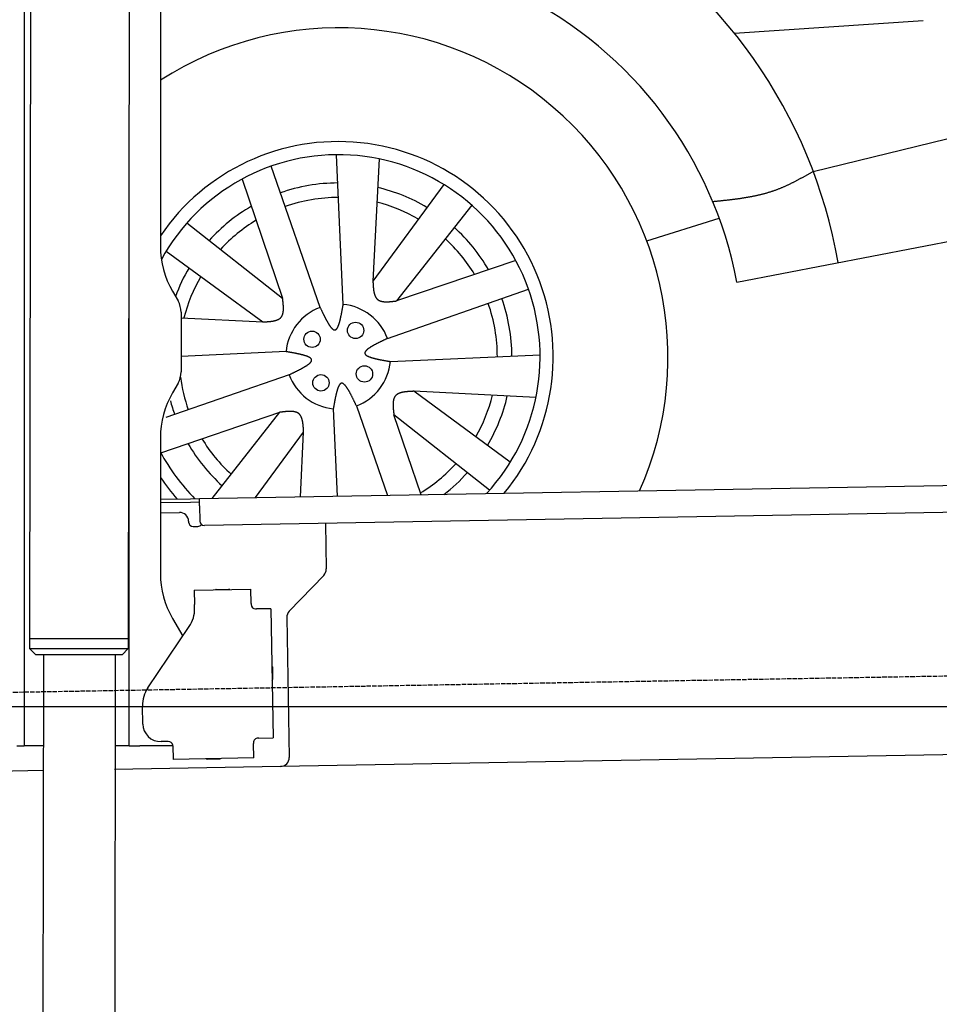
# Model space of a CAD drawing. Extents: x 562 to 7231, y 5467 to 12326.
# Tile 44 of 65: x 4451 to 5476, y 7785 to 8882. Entities that reach past the tile are written whole.
import ezdxf

# ---------------------------------------------------------------- set-up
doc = ezdxf.new("R2010")
doc.units = 0
doc.linetypes.add('GEN3', pattern=[6.25, 5, -1.25])
doc.layers.get('0').update_dxf_attribs({"linetype": 'CONTINUOUS'})
for name, color, linetype in [('3', 6, 'GEN3'), ('5', 3, 'CONTINUOUS'), ('CAR', 10, 'CONTINUOUS')]:
    doc.layers.add(name, color=color, linetype=linetype)

msp = doc.modelspace()

# ---------------------------------------------------------------- linework, layer by layer
for p, q in [((4574.509, 10406.394), (4571.788, 8191.896)), ((4607.567, 10189.479), (4607.567, 8629.111)), ((4464.148, 10172.479), (4461.788, 8192.066)), ((4455.567, 10169.479), (4455.567, 8072.479)), ((4572.567, 8072.479), (4572.567, 8696.989)), ((4620.964, 8579.111), (4627.217, 8568.28)), ((4630.567, 8555.78), (4630.567, 8489.178)), ((4627.217, 8476.678), (4620.964, 8465.847)), ((4607.567, 8415.847), (4607.567, 8264.537)), ((4651.048, 8348.011), (6015.84, 8371.834)), ((4607.567, 8347.252), (4641.049, 8347.837)), ((4641.119, 8343.837), (4607.567, 8343.252)), ((4641.049, 8347.837), (4651.048, 8348.011)), ((4651.117, 8344.012), (4641.119, 8343.837)), ((4651.187, 8340.012), (4651.048, 8348.011)), ((4651.187, 8340.012), (4651.484, 8323.015)), ((6011.364, 8341.751), (4656.57, 8318.103)), ((4607.567, 8332.25), (4628.813, 8332.621)), ((4638.986, 8322.797), (4639.003, 8321.797)), ((4644.09, 8316.885), (4649.089, 8316.972)), ((4791.55, 8320.459), (4792.437, 8269.609)), ((4789.632, 8262.488), (4751.179, 8222.669)), ((4645.329, 8245.896), (4708.319, 8246.995)), ((4645.329, 8245.896), (4645.608, 8229.898)), ((4669.816, 8246.823), (4683.814, 8247.068)), ((4708.599, 8230.998), (4708.319, 8246.995)), ((4645.682, 8225.659), (4645.608, 8229.898)), ((4708.599, 8230.998), (4708.616, 8229.998)), ((4713.703, 8225.086), (4714.702, 8225.103)), ((4730.7, 8225.383), (4714.702, 8225.103)), ((4730.7, 8225.383), (4733.213, 8081.405)), ((4620.964, 8214.537), (4632.425, 8194.685)), ((4748.374, 8215.548), (4751.094, 8059.713)), ((4593.55, 8137.051), (4639.704, 8205.476)), ((4461.788, 8192.066), (4461.771, 8181.066)), ((4571.788, 8191.896), (4461.788, 8192.066)), ((4461.788, 8192.066), (4571.788, 8191.896)), ((4571.788, 8191.896), (4571.771, 8180.896)), ((4461.771, 8181.066), (4571.771, 8180.896)), ((4468.76, 8174.055), (4461.771, 8181.066)), ((4564.76, 8173.907), (4468.76, 8174.055)), ((4477.207, 8174.042), (4474.185, 6053.979)), ((4557.207, 8173.919), (4554.185, 6053.979)), ((4564.76, 8173.907), (4571.771, 8180.896)), ((4732.334, 8160.401), (4732.579, 8146.403)), ((4587.921, 8096.871), (4587.572, 8116.868)), ((4455.567, 8097.479), (4455.567, 8072.479)), ((4616.266, 8077.363), (4608.267, 8077.223)), ((4711.304, 8076.021), (4711.321, 8075.022)), ((4717.216, 8081.125), (4716.216, 8081.108)), ((4717.216, 8081.125), (4733.213, 8081.405)), ((4447.567, 8072.479), (4455.567, 8072.479)), ((4463.567, 8072.479), (4455.567, 8072.479)), ((4476.603, 8072.479), (4463.567, 8072.479)), ((4572.567, 8072.479), (4556.604, 8072.479)), ((4572.567, 8072.479), (4584.567, 8072.479)), ((4621.352, 8072.479), (4584.567, 8072.479)), ((4621.352, 8072.451), (4621.614, 8057.453)), ((4711.6, 8059.024), (4711.321, 8075.022)), ((5936.088, 8070.396), (4741.27, 8049.54)), ((4711.6, 8059.024), (4621.614, 8057.453)), ((4673.615, 8057.861), (4659.617, 8057.617)), ((4476.484, 8044.919), (4146.361, 8039.156)), ((4741.27, 8049.54), (4556.563, 8046.316))]:
    msp.add_line(p, q)
msp.add_polyline3d([(4621.35, 8072.45, 0), (4621.35, 8072.46, 0), (4621.35, 8072.47, 0), (4621.35, 8072.47, 0), (4621.35, 8072.48, 0), (4621.35, 8072.49, 0), (4621.35, 8072.5, 0), (4621.35, 8072.51, 0), (4621.35, 8072.51, 0), (4621.35, 8072.52, 0), (4621.35, 8072.53, 0), (4621.35, 8072.54, 0), (4621.35, 8072.54, 0), (4621.35, 8072.55, 0), (4621.35, 8072.56, 0), (4621.35, 8072.57, 0), (4621.35, 8072.57, 0), (4621.35, 8072.58, 0), (4621.35, 8072.59, 0), (4621.35, 8072.6, 0), (4621.35, 8072.61, 0), (4621.35, 8072.61, 0), (4621.35, 8072.62, 0), (4621.35, 8072.63, 0), (4621.35, 8072.64, 0), (4621.35, 8072.64, 0), (4621.34, 8072.65, 0), (4621.34, 8072.66, 0), (4621.34, 8072.67, 0), (4621.34, 8072.68, 0), (4621.34, 8072.68, 0), (4621.34, 8072.69, 0), (4621.34, 8072.7, 0), (4621.34, 8072.71, 0), (4621.34, 8072.72, 0), (4621.34, 8072.72, 0), (4621.34, 8072.73, 0), (4621.34, 8072.74, 0), (4621.34, 8072.75, 0), (4621.34, 8072.75, 0), (4621.34, 8072.76, 0), (4621.34, 8072.77, 0), (4621.34, 8072.78, 0), (4621.34, 8072.79, 0), (4621.33, 8072.79, 0), (4621.33, 8072.8, 0), (4621.33, 8072.81, 0), (4621.33, 8072.82, 0), (4621.33, 8072.83, 0), (4621.33, 8072.83, 0), (4621.33, 8072.84, 0), (4621.33, 8072.85, 0), (4621.33, 8072.86, 0), (4621.33, 8072.86, 0), (4621.33, 8072.87, 0), (4621.33, 8072.88, 0), (4621.33, 8072.89, 0), (4621.32, 8072.9, 0), (4621.32, 8072.9, 0), (4621.32, 8072.91, 0), (4621.32, 8072.92, 0), (4621.32, 8072.93, 0), (4621.32, 8072.94, 0), (4621.32, 8072.94, 0), (4621.32, 8072.95, 0), (4621.32, 8072.96, 0), (4621.32, 8072.97, 0), (4621.32, 8072.97, 0), (4621.31, 8072.98, 0), (4621.31, 8072.99, 0), (4621.31, 8073, 0), (4621.31, 8073.01, 0), (4621.31, 8073.01, 0), (4621.31, 8073.02, 0), (4621.31, 8073.03, 0), (4621.31, 8073.04, 0), (4621.31, 8073.05, 0), (4621.31, 8073.05, 0), (4621.3, 8073.06, 0), (4621.3, 8073.07, 0), (4621.3, 8073.08, 0), (4621.3, 8073.09, 0), (4621.3, 8073.09, 0), (4621.3, 8073.1, 0), (4621.3, 8073.11, 0), (4621.3, 8073.12, 0), (4621.29, 8073.12, 0), (4621.29, 8073.13, 0), (4621.29, 8073.14, 0), (4621.29, 8073.15, 0), (4621.29, 8073.16, 0), (4621.29, 8073.16, 0), (4621.29, 8073.17, 0), (4621.29, 8073.18, 0), (4621.28, 8073.19, 0), (4621.28, 8073.2, 0), (4621.28, 8073.2, 0), (4621.28, 8073.21, 0), (4621.28, 8073.22, 0), (4621.28, 8073.23, 0), (4621.28, 8073.24, 0), (4621.28, 8073.24, 0), (4621.27, 8073.25, 0), (4621.27, 8073.26, 0), (4621.27, 8073.27, 0), (4621.27, 8073.28, 0), (4621.27, 8073.28, 0), (4621.27, 8073.29, 0), (4621.26, 8073.3, 0), (4621.26, 8073.31, 0), (4621.26, 8073.31, 0), (4621.26, 8073.32, 0), (4621.26, 8073.33, 0), (4621.26, 8073.34, 0), (4621.26, 8073.35, 0), (4621.25, 8073.35, 0), (4621.25, 8073.36, 0), (4621.25, 8073.37, 0), (4621.25, 8073.38, 0), (4621.25, 8073.39, 0), (4621.25, 8073.39, 0), (4621.24, 8073.4, 0), (4621.24, 8073.41, 0), (4621.24, 8073.42, 0), (4621.24, 8073.43, 0), (4621.24, 8073.43, 0), (4621.24, 8073.44, 0), (4621.23, 8073.45, 0)])
for centre, radius, start, end in [((4571.567, 8673.479), 2, 60, 61.103904), ((4571.567, 8651.479), 2, 297.615989, 300), ((4707.567, 8629.111), 100, 180, 210), ((4605.567, 8555.78), 25, 0, 30), ((4605.567, 8489.178), 25, 330, 0), ((4707.567, 8415.847), 100, 150, 180), ((4628.987, 8322.622), 10, 1, 91), ((4644.003, 8321.884), 5, 181, 271), ((4649.002, 8321.972), 5, 271, 327.763283), ((4656.483, 8323.102), 5, 181, 271), ((4707.567, 8264.537), 100, 180, 210), ((4782.439, 8269.435), 10, 316, 1), ((4669.834, 8245.824), 1, 91, 151), ((4683.832, 8246.068), 1, 31, 91), ((4713.615, 8230.085), 5, 181, 271), ((4571.567, 8223.479), 2, 60, 82.158583), ((4610.688, 8225.048), 35, 326, 1), ((4758.373, 8215.722), 10, 136, 181), ((4571.567, 8201.479), 2, 276.684931, 300), ((4731.334, 8160.384), 1, 1, 61), ((4731.579, 8146.386), 1, 301, 1), ((4622.567, 8117.479), 35, 146, 181), ((4607.918, 8097.22), 20, 181, 271), ((4616.353, 8072.364), 5, 12.536959, 91), ((4716.303, 8076.109), 5, 91, 181), ((4659.6, 8058.616), 1, 211, 271), ((4673.597, 8058.861), 1, 271, 331), ((4741.096, 8059.539), 10, 271, 1)]:
    msp.add_arc(centre, radius, start, end)
at = {"layer": '3'}
msp.add_line((1175.278, 8075.309), (6230.443, 8163.547), dxfattribs=at)
at = {"layer": '5'}
msp.add_line((6272.775, 8115.902), (872.775, 8115.902), dxfattribs=at)
at = {"layer": 'CAR'}
for p, q in [((5247.498, 8866.494), (5457.599, 8880.909)), ((5335.229, 8712.607), (5939.477, 8860.307)), ((4811.308, 8564.419), (4803.81, 8731.227)), ((4851.213, 8726.598), (4844.421, 8590.409)), ((4785.542, 8561.067), (4730.817, 8718.381)), ((4698.594, 8704.064), (4743.728, 8571.314)), ((4923.342, 8698.068), (4844.421, 8590.409)), ((4954.668, 8674.909), (4870.815, 8568.313)), ((5149.677, 8635.142), (5230.513, 8660.392)), ((5250.025, 8589.345), (5603.564, 8657.309)), ((4637.132, 8655.166), (4743.728, 8571.314)), ((4613.973, 8623.841), (4721.633, 8544.919)), ((5003.565, 8613.447), (4870.815, 8568.313)), ((4860.568, 8526.499), (5017.883, 8581.225)), ((4630.567, 8549.461), (4721.633, 8544.919)), ((4747.622, 8511.807), (4630.567, 8506.545)), ((4863.92, 8500.733), (5030.728, 8508.231)), ((4750.974, 8486.041), (4613.623, 8438.26)), ((5026.099, 8460.828), (4889.91, 8467.621)), ((4997.569, 8388.699), (4889.91, 8467.621)), ((4800.235, 8448.121), (4804.614, 8350.692)), ((4826.001, 8451.473), (4860.719, 8351.671)), ((4607.977, 8399.093), (4740.728, 8444.227)), ((4665.236, 8348.259), (4740.728, 8444.227)), ((4898.041, 8352.323), (4867.815, 8441.226)), ((4974.411, 8357.374), (4867.815, 8441.226)), ((4713.587, 8349.103), (4767.122, 8422.131)), ((4763.523, 8349.975), (4767.122, 8422.131))]:
    msp.add_line(p, q, dxfattribs=at)
for points in [[(5335.23, 8712.61, 0), (5334.58, 8712.24, 0), (5333.93, 8711.87, 0), (5333.28, 8711.49, 0), (5332.63, 8711.12, 0), (5331.98, 8710.75, 0), (5331.33, 8710.39, 0), (5330.67, 8710.02, 0), (5330.02, 8709.65, 0), (5329.37, 8709.28, 0), (5328.72, 8708.91, 0), (5328.07, 8708.54, 0), (5327.42, 8708.18, 0), (5326.77, 8707.81, 0), (5326.11, 8707.45, 0), (5325.46, 8707.08, 0), (5324.81, 8706.72, 0), (5324.15, 8706.36, 0), (5323.5, 8705.99, 0), (5322.85, 8705.63, 0), (5322.19, 8705.27, 0), (5321.54, 8704.92, 0), (5320.88, 8704.56, 0), (5320.23, 8704.2, 0), (5319.57, 8703.85, 0), (5318.91, 8703.5, 0), (5318.26, 8703.15, 0), (5317.6, 8702.8, 0), (5316.94, 8702.45, 0), (5316.28, 8702.1, 0), (5315.62, 8701.76, 0), (5314.96, 8701.41, 0), (5314.3, 8701.07, 0), (5313.64, 8700.73, 0), (5312.98, 8700.4, 0), (5312.32, 8700.06, 0), (5311.65, 8699.73, 0), (5310.99, 8699.4, 0), (5310.33, 8699.07, 0), (5309.66, 8698.74, 0), (5308.99, 8698.42, 0), (5308.33, 8698.1, 0), (5307.66, 8697.78, 0), (5306.99, 8697.46, 0), (5306.32, 8697.15, 0), (5305.65, 8696.84, 0), (5304.98, 8696.53, 0), (5304.31, 8696.22, 0), (5303.63, 8695.92, 0), (5302.96, 8695.62, 0), (5302.29, 8695.32, 0), (5301.61, 8695.03, 0), (5300.93, 8694.74, 0), (5300.25, 8694.45, 0), (5299.57, 8694.16, 0), (5298.89, 8693.88, 0), (5298.21, 8693.6, 0), (5297.53, 8693.33, 0), (5296.85, 8693.06, 0), (5296.16, 8692.79, 0), (5295.48, 8692.52, 0), (5294.79, 8692.26, 0), (5294.1, 8692, 0), (5293.41, 8691.75, 0), (5292.72, 8691.5, 0), (5292.03, 8691.25, 0), (5291.33, 8691.01, 0), (5290.64, 8690.77, 0), (5289.94, 8690.53, 0), (5289.25, 8690.3, 0), (5288.55, 8690.07, 0), (5287.85, 8689.85, 0), (5287.15, 8689.62, 0), (5286.45, 8689.41, 0), (5285.74, 8689.19, 0), (5285.04, 8688.98, 0), (5284.33, 8688.77, 0), (5283.63, 8688.56, 0), (5282.92, 8688.36, 0), (5282.21, 8688.16, 0), (5281.51, 8687.96, 0), (5280.8, 8687.77, 0), (5280.08, 8687.58, 0), (5279.37, 8687.39, 0), (5278.66, 8687.2, 0), (5277.95, 8687.02, 0), (5277.23, 8686.84, 0), (5276.51, 8686.67, 0), (5275.8, 8686.49, 0), (5275.08, 8686.32, 0), (5274.36, 8686.15, 0), (5273.64, 8685.99, 0), (5272.92, 8685.82, 0), (5272.2, 8685.66, 0), (5271.48, 8685.5, 0), (5270.76, 8685.35, 0), (5270.03, 8685.19, 0), (5269.31, 8685.04, 0), (5268.58, 8684.89, 0), (5267.86, 8684.75, 0), (5267.13, 8684.6, 0), (5266.4, 8684.46, 0), (5265.67, 8684.32, 0), (5264.95, 8684.18, 0), (5264.22, 8684.05, 0), (5263.48, 8683.92, 0), (5262.75, 8683.78, 0), (5262.02, 8683.66, 0), (5261.29, 8683.53, 0), (5260.56, 8683.4, 0), (5259.82, 8683.28, 0), (5259.09, 8683.16, 0), (5258.35, 8683.04, 0), (5257.62, 8682.92, 0), (5256.88, 8682.8, 0), (5256.14, 8682.69, 0), (5255.41, 8682.58, 0), (5254.67, 8682.47, 0), (5253.93, 8682.36, 0), (5253.19, 8682.25, 0), (5252.45, 8682.14, 0), (5251.71, 8682.04, 0), (5250.97, 8681.93, 0), (5250.23, 8681.83, 0), (5249.49, 8681.73, 0), (5248.75, 8681.63, 0), (5248.01, 8681.53, 0), (5247.26, 8681.44, 0), (5246.52, 8681.34, 0), (5245.78, 8681.25, 0), (5245.03, 8681.15, 0), (5244.29, 8681.06, 0), (5243.54, 8680.97, 0), (5242.8, 8680.88, 0), (5242.05, 8680.79, 0), (5241.31, 8680.7, 0), (5240.56, 8680.62, 0), (5239.82, 8680.53, 0), (5239.07, 8680.44, 0), (5238.32, 8680.36, 0), (5237.58, 8680.28, 0), (5236.83, 8680.19, 0), (5236.08, 8680.11, 0), (5235.33, 8680.03, 0), (5234.58, 8679.95, 0), (5233.84, 8679.87, 0), (5233.09, 8679.79, 0), (5232.34, 8679.71, 0), (5231.59, 8679.63, 0), (5230.84, 8679.55, 0), (5230.09, 8679.47, 0), (5229.34, 8679.39, 0), (5228.6, 8679.31, 0), (5227.85, 8679.24, 0), (5227.1, 8679.16, 0), (5226.35, 8679.08, 0), (5225.6, 8679.01, 0), (5224.85, 8678.93, 0), (5224.1, 8678.85, 0), (5223.35, 8678.78, 0)], [(4844.42, 8590.41, 0), (4844.44, 8590.09, 0), (4844.45, 8589.77, 0), (4844.46, 8589.46, 0), (4844.48, 8589.14, 0), (4844.49, 8588.82, 0), (4844.51, 8588.51, 0), (4844.53, 8588.19, 0), (4844.54, 8587.87, 0), (4844.56, 8587.56, 0), (4844.57, 8587.24, 0), (4844.59, 8586.93, 0), (4844.61, 8586.61, 0), (4844.63, 8586.3, 0), (4844.65, 8585.99, 0), (4844.67, 8585.68, 0), (4844.69, 8585.37, 0), (4844.71, 8585.06, 0), (4844.73, 8584.75, 0), (4844.75, 8584.44, 0), (4844.78, 8584.13, 0), (4844.8, 8583.83, 0), (4844.83, 8583.52, 0), (4844.85, 8583.22, 0), (4844.88, 8582.92, 0), (4844.91, 8582.62, 0), (4844.94, 8582.32, 0), (4844.97, 8582.02, 0), (4845.01, 8581.72, 0), (4845.04, 8581.43, 0), (4845.07, 8581.14, 0), (4845.11, 8580.85, 0), (4845.15, 8580.56, 0), (4845.19, 8580.27, 0), (4845.23, 8579.98, 0), (4845.28, 8579.7, 0), (4845.32, 8579.42, 0), (4845.37, 8579.14, 0), (4845.42, 8578.86, 0), (4845.47, 8578.58, 0), (4845.52, 8578.31, 0), (4845.57, 8578.04, 0), (4845.63, 8577.77, 0), (4845.69, 8577.51, 0), (4845.75, 8577.24, 0), (4845.81, 8576.98, 0), (4845.87, 8576.72, 0), (4845.94, 8576.47, 0), (4846.01, 8576.21, 0), (4846.08, 8575.96, 0), (4846.15, 8575.71, 0), (4846.23, 8575.47, 0), (4846.31, 8575.23, 0), (4846.39, 8574.99, 0), (4846.47, 8574.75, 0), (4846.56, 8574.52, 0), (4846.65, 8574.29, 0), (4846.74, 8574.06, 0), (4846.83, 8573.84, 0), (4846.93, 8573.62, 0), (4847.03, 8573.4, 0), (4847.13, 8573.19, 0), (4847.24, 8572.98, 0), (4847.35, 8572.77, 0), (4847.46, 8572.57, 0), (4847.57, 8572.37, 0), (4847.69, 8572.17, 0), (4847.81, 8571.98, 0), (4847.94, 8571.79, 0), (4848.07, 8571.61, 0), (4848.2, 8571.43, 0), (4848.33, 8571.25, 0), (4848.47, 8571.08, 0), (4848.61, 8570.91, 0), (4848.75, 8570.75, 0), (4848.9, 8570.59, 0), (4849.05, 8570.43, 0), (4849.21, 8570.28, 0), (4849.37, 8570.13, 0), (4849.53, 8569.99, 0), (4849.7, 8569.85, 0), (4849.87, 8569.72, 0), (4850.04, 8569.59, 0), (4850.22, 8569.47, 0), (4850.4, 8569.34, 0), (4850.59, 8569.23, 0), (4850.78, 8569.12, 0), (4850.97, 8569.01, 0), (4851.17, 8568.9, 0), (4851.36, 8568.8, 0), (4851.57, 8568.71, 0), (4851.77, 8568.61, 0), (4851.98, 8568.53, 0), (4852.19, 8568.44, 0), (4852.41, 8568.36, 0), (4852.62, 8568.28, 0), (4852.85, 8568.21, 0), (4853.07, 8568.14, 0), (4853.3, 8568.07, 0), (4853.53, 8568.01, 0), (4853.76, 8567.95, 0), (4854, 8567.89, 0), (4854.23, 8567.84, 0), (4854.47, 8567.79, 0), (4854.72, 8567.74, 0), (4854.96, 8567.69, 0), (4855.21, 8567.65, 0), (4855.46, 8567.61, 0), (4855.72, 8567.58, 0), (4855.97, 8567.55, 0), (4856.23, 8567.52, 0), (4856.49, 8567.49, 0), (4856.76, 8567.46, 0), (4857.02, 8567.44, 0), (4857.29, 8567.42, 0), (4857.56, 8567.41, 0), (4857.83, 8567.39, 0), (4858.1, 8567.38, 0), (4858.38, 8567.37, 0), (4858.66, 8567.36, 0), (4858.94, 8567.36, 0), (4859.22, 8567.36, 0), (4859.5, 8567.36, 0), (4859.79, 8567.36, 0), (4860.07, 8567.36, 0), (4860.36, 8567.37, 0), (4860.65, 8567.37, 0), (4860.94, 8567.38, 0), (4861.24, 8567.39, 0), (4861.53, 8567.41, 0), (4861.83, 8567.42, 0), (4862.12, 8567.44, 0), (4862.42, 8567.45, 0), (4862.72, 8567.47, 0), (4863.02, 8567.49, 0), (4863.33, 8567.51, 0), (4863.63, 8567.54, 0), (4863.93, 8567.56, 0), (4864.24, 8567.59, 0), (4864.55, 8567.62, 0), (4864.85, 8567.64, 0), (4865.16, 8567.67, 0), (4865.47, 8567.7, 0), (4865.78, 8567.73, 0), (4866.09, 8567.77, 0), (4866.4, 8567.8, 0), (4866.72, 8567.83, 0), (4867.03, 8567.87, 0), (4867.34, 8567.9, 0), (4867.66, 8567.94, 0), (4867.97, 8567.97, 0), (4868.29, 8568.01, 0), (4868.6, 8568.05, 0), (4868.92, 8568.08, 0), (4869.23, 8568.12, 0), (4869.55, 8568.16, 0), (4869.87, 8568.2, 0), (4870.18, 8568.24, 0), (4870.5, 8568.27, 0), (4870.81, 8568.31, 0)], [(4721.63, 8544.92, 0), (4721.95, 8544.93, 0), (4722.27, 8544.95, 0), (4722.59, 8544.96, 0), (4722.9, 8544.98, 0), (4723.22, 8544.99, 0), (4723.54, 8545.01, 0), (4723.85, 8545.02, 0), (4724.17, 8545.04, 0), (4724.48, 8545.06, 0), (4724.8, 8545.07, 0), (4725.11, 8545.09, 0), (4725.43, 8545.11, 0), (4725.74, 8545.13, 0), (4726.05, 8545.15, 0), (4726.36, 8545.17, 0), (4726.68, 8545.19, 0), (4726.99, 8545.21, 0), (4727.29, 8545.23, 0), (4727.6, 8545.25, 0), (4727.91, 8545.28, 0), (4728.21, 8545.3, 0), (4728.52, 8545.33, 0), (4728.82, 8545.35, 0), (4729.12, 8545.38, 0), (4729.42, 8545.41, 0), (4729.72, 8545.44, 0), (4730.02, 8545.47, 0), (4730.32, 8545.5, 0), (4730.61, 8545.54, 0), (4730.9, 8545.57, 0), (4731.2, 8545.61, 0), (4731.48, 8545.65, 0), (4731.77, 8545.69, 0), (4732.06, 8545.73, 0), (4732.34, 8545.77, 0), (4732.62, 8545.82, 0), (4732.9, 8545.87, 0), (4733.18, 8545.91, 0), (4733.46, 8545.96, 0), (4733.73, 8546.02, 0), (4734, 8546.07, 0), (4734.27, 8546.13, 0), (4734.54, 8546.18, 0), (4734.8, 8546.25, 0), (4735.06, 8546.31, 0), (4735.32, 8546.37, 0), (4735.58, 8546.44, 0), (4735.83, 8546.51, 0), (4736.08, 8546.58, 0), (4736.33, 8546.65, 0), (4736.57, 8546.73, 0), (4736.81, 8546.81, 0), (4737.05, 8546.89, 0), (4737.29, 8546.97, 0), (4737.52, 8547.06, 0), (4737.75, 8547.15, 0), (4737.98, 8547.24, 0), (4738.2, 8547.33, 0), (4738.42, 8547.43, 0), (4738.64, 8547.53, 0), (4738.85, 8547.63, 0), (4739.06, 8547.74, 0), (4739.27, 8547.85, 0), (4739.47, 8547.96, 0), (4739.67, 8548.07, 0), (4739.87, 8548.19, 0), (4740.06, 8548.31, 0), (4740.25, 8548.44, 0), (4740.43, 8548.56, 0), (4740.61, 8548.69, 0), (4740.79, 8548.83, 0), (4740.96, 8548.97, 0), (4741.13, 8549.11, 0), (4741.29, 8549.25, 0), (4741.45, 8549.4, 0), (4741.61, 8549.55, 0), (4741.76, 8549.71, 0), (4741.91, 8549.87, 0), (4742.05, 8550.03, 0), (4742.19, 8550.2, 0), (4742.32, 8550.37, 0), (4742.45, 8550.54, 0), (4742.58, 8550.72, 0), (4742.7, 8550.9, 0), (4742.81, 8551.09, 0), (4742.93, 8551.28, 0), (4743.03, 8551.47, 0), (4743.14, 8551.66, 0), (4743.24, 8551.86, 0), (4743.33, 8552.06, 0), (4743.43, 8552.27, 0), (4743.52, 8552.48, 0), (4743.6, 8552.69, 0), (4743.68, 8552.91, 0), (4743.76, 8553.12, 0), (4743.83, 8553.34, 0), (4743.9, 8553.57, 0), (4743.97, 8553.8, 0), (4744.03, 8554.03, 0), (4744.09, 8554.26, 0), (4744.15, 8554.49, 0), (4744.21, 8554.73, 0), (4744.26, 8554.97, 0), (4744.3, 8555.22, 0), (4744.35, 8555.46, 0), (4744.39, 8555.71, 0), (4744.43, 8555.96, 0), (4744.46, 8556.22, 0), (4744.5, 8556.47, 0), (4744.53, 8556.73, 0), (4744.55, 8556.99, 0), (4744.58, 8557.26, 0), (4744.6, 8557.52, 0), (4744.62, 8557.79, 0), (4744.63, 8558.06, 0), (4744.65, 8558.33, 0), (4744.66, 8558.6, 0), (4744.67, 8558.88, 0), (4744.68, 8559.16, 0), (4744.68, 8559.44, 0), (4744.68, 8559.72, 0), (4744.69, 8560, 0), (4744.68, 8560.29, 0), (4744.68, 8560.57, 0), (4744.68, 8560.86, 0), (4744.67, 8561.15, 0), (4744.66, 8561.44, 0), (4744.65, 8561.74, 0), (4744.64, 8562.03, 0), (4744.62, 8562.33, 0), (4744.61, 8562.62, 0), (4744.59, 8562.92, 0), (4744.57, 8563.22, 0), (4744.55, 8563.52, 0), (4744.53, 8563.83, 0), (4744.5, 8564.13, 0), (4744.48, 8564.43, 0), (4744.45, 8564.74, 0), (4744.43, 8565.05, 0), (4744.4, 8565.35, 0), (4744.37, 8565.66, 0), (4744.34, 8565.97, 0), (4744.31, 8566.28, 0), (4744.28, 8566.59, 0), (4744.24, 8566.9, 0), (4744.21, 8567.22, 0), (4744.18, 8567.53, 0), (4744.14, 8567.84, 0), (4744.1, 8568.16, 0), (4744.07, 8568.47, 0), (4744.03, 8568.79, 0), (4744, 8569.1, 0), (4743.96, 8569.42, 0), (4743.92, 8569.73, 0), (4743.88, 8570.05, 0), (4743.84, 8570.36, 0), (4743.81, 8570.68, 0), (4743.77, 8571, 0), (4743.73, 8571.31, 0)], [(4785.54, 8561.07, 0), (4785.77, 8560.58, 0), (4786, 8560.1, 0), (4786.24, 8559.61, 0), (4786.47, 8559.13, 0), (4786.7, 8558.65, 0), (4786.93, 8558.17, 0), (4787.16, 8557.69, 0), (4787.39, 8557.21, 0), (4787.62, 8556.73, 0), (4787.85, 8556.25, 0), (4788.08, 8555.77, 0), (4788.31, 8555.3, 0), (4788.54, 8554.83, 0), (4788.77, 8554.36, 0), (4789, 8553.89, 0), (4789.23, 8553.43, 0), (4789.46, 8552.96, 0), (4789.68, 8552.5, 0), (4789.91, 8552.05, 0), (4790.14, 8551.59, 0), (4790.36, 8551.14, 0), (4790.59, 8550.69, 0), (4790.82, 8550.25, 0), (4791.04, 8549.81, 0), (4791.27, 8549.37, 0), (4791.49, 8548.94, 0), (4791.71, 8548.51, 0), (4791.94, 8548.09, 0), (4792.16, 8547.67, 0), (4792.38, 8547.25, 0), (4792.6, 8546.84, 0), (4792.82, 8546.44, 0), (4793.04, 8546.04, 0), (4793.26, 8545.64, 0), (4793.48, 8545.25, 0), (4793.7, 8544.87, 0), (4793.91, 8544.49, 0), (4794.13, 8544.12, 0), (4794.34, 8543.75, 0), (4794.56, 8543.39, 0), (4794.77, 8543.04, 0), (4794.98, 8542.69, 0), (4795.2, 8542.35, 0), (4795.41, 8542.02, 0), (4795.62, 8541.69, 0), (4795.83, 8541.37, 0), (4796.03, 8541.06, 0), (4796.24, 8540.76, 0), (4796.44, 8540.46, 0), (4796.65, 8540.17, 0), (4796.85, 8539.89, 0), (4797.06, 8539.62, 0), (4797.26, 8539.36, 0), (4797.46, 8539.1, 0), (4797.66, 8538.85, 0), (4797.85, 8538.61, 0), (4798.05, 8538.38, 0), (4798.24, 8538.16, 0), (4798.44, 8537.95, 0), (4798.63, 8537.75, 0), (4798.82, 8537.56, 0), (4799.01, 8537.38, 0), (4799.2, 8537.2, 0), (4799.39, 8537.04, 0), (4799.57, 8536.89, 0), (4799.76, 8536.75, 0), (4799.94, 8536.61, 0), (4800.12, 8536.49, 0), (4800.3, 8536.38, 0), (4800.48, 8536.28, 0), (4800.66, 8536.2, 0), (4800.83, 8536.12, 0), (4801.01, 8536.06, 0), (4801.18, 8536, 0), (4801.35, 8535.96, 0), (4801.52, 8535.93, 0), (4801.69, 8535.91, 0), (4801.85, 8535.91, 0), (4802.02, 8535.92, 0), (4802.18, 8535.94, 0), (4802.34, 8535.97, 0), (4802.5, 8536.01, 0), (4802.65, 8536.07, 0), (4802.81, 8536.14, 0), (4802.96, 8536.22, 0), (4803.12, 8536.32, 0), (4803.27, 8536.42, 0), (4803.41, 8536.54, 0), (4803.56, 8536.67, 0), (4803.71, 8536.81, 0), (4803.85, 8536.96, 0), (4803.99, 8537.12, 0), (4804.14, 8537.29, 0), (4804.28, 8537.48, 0), (4804.41, 8537.67, 0), (4804.55, 8537.87, 0), (4804.69, 8538.09, 0), (4804.82, 8538.31, 0), (4804.95, 8538.54, 0), (4805.09, 8538.79, 0), (4805.22, 8539.04, 0), (4805.35, 8539.3, 0), (4805.47, 8539.57, 0), (4805.6, 8539.85, 0), (4805.73, 8540.14, 0), (4805.85, 8540.44, 0), (4805.97, 8540.75, 0), (4806.09, 8541.06, 0), (4806.21, 8541.38, 0), (4806.33, 8541.72, 0), (4806.45, 8542.05, 0), (4806.57, 8542.4, 0), (4806.69, 8542.75, 0), (4806.8, 8543.12, 0), (4806.92, 8543.48, 0), (4807.03, 8543.86, 0), (4807.14, 8544.24, 0), (4807.25, 8544.63, 0), (4807.37, 8545.03, 0), (4807.48, 8545.43, 0), (4807.58, 8545.84, 0), (4807.69, 8546.25, 0), (4807.8, 8546.67, 0), (4807.91, 8547.1, 0), (4808.01, 8547.53, 0), (4808.12, 8547.97, 0), (4808.22, 8548.41, 0), (4808.33, 8548.86, 0), (4808.43, 8549.31, 0), (4808.53, 8549.77, 0), (4808.63, 8550.23, 0), (4808.73, 8550.7, 0), (4808.83, 8551.17, 0), (4808.93, 8551.65, 0), (4809.03, 8552.13, 0), (4809.13, 8552.61, 0), (4809.23, 8553.1, 0), (4809.33, 8553.59, 0), (4809.42, 8554.08, 0), (4809.52, 8554.58, 0), (4809.62, 8555.08, 0), (4809.71, 8555.58, 0), (4809.81, 8556.09, 0), (4809.91, 8556.59, 0), (4810, 8557.11, 0), (4810.09, 8557.62, 0), (4810.19, 8558.13, 0), (4810.28, 8558.65, 0), (4810.38, 8559.17, 0), (4810.47, 8559.69, 0), (4810.56, 8560.21, 0), (4810.66, 8560.73, 0), (4810.75, 8561.26, 0), (4810.84, 8561.78, 0), (4810.94, 8562.31, 0), (4811.03, 8562.84, 0), (4811.12, 8563.36, 0), (4811.22, 8563.89, 0), (4811.31, 8564.42, 0)], [(4860.57, 8526.5, 0), (4860.08, 8526.27, 0), (4859.6, 8526.04, 0), (4859.12, 8525.81, 0), (4858.63, 8525.57, 0), (4858.15, 8525.34, 0), (4857.67, 8525.11, 0), (4857.19, 8524.88, 0), (4856.71, 8524.65, 0), (4856.23, 8524.42, 0), (4855.75, 8524.19, 0), (4855.28, 8523.96, 0), (4854.8, 8523.73, 0), (4854.33, 8523.5, 0), (4853.86, 8523.27, 0), (4853.39, 8523.04, 0), (4852.93, 8522.81, 0), (4852.46, 8522.59, 0), (4852, 8522.36, 0), (4851.55, 8522.13, 0), (4851.09, 8521.9, 0), (4850.64, 8521.68, 0), (4850.2, 8521.45, 0), (4849.75, 8521.22, 0), (4849.31, 8521, 0), (4848.87, 8520.77, 0), (4848.44, 8520.55, 0), (4848.01, 8520.33, 0), (4847.59, 8520.1, 0), (4847.17, 8519.88, 0), (4846.76, 8519.66, 0), (4846.35, 8519.44, 0), (4845.94, 8519.22, 0), (4845.54, 8519, 0), (4845.15, 8518.78, 0), (4844.76, 8518.56, 0), (4844.37, 8518.34, 0), (4843.99, 8518.13, 0), (4843.62, 8517.91, 0), (4843.26, 8517.7, 0), (4842.9, 8517.48, 0), (4842.54, 8517.27, 0), (4842.2, 8517.06, 0), (4841.86, 8516.84, 0), (4841.52, 8516.63, 0), (4841.2, 8516.42, 0), (4840.88, 8516.22, 0), (4840.56, 8516.01, 0), (4840.26, 8515.8, 0), (4839.96, 8515.6, 0), (4839.67, 8515.39, 0), (4839.39, 8515.19, 0), (4839.12, 8514.99, 0), (4838.86, 8514.79, 0), (4838.6, 8514.59, 0), (4838.35, 8514.39, 0), (4838.11, 8514.19, 0), (4837.89, 8513.99, 0), (4837.66, 8513.8, 0), (4837.45, 8513.6, 0), (4837.25, 8513.41, 0), (4837.06, 8513.22, 0), (4836.88, 8513.03, 0), (4836.7, 8512.84, 0), (4836.54, 8512.65, 0), (4836.39, 8512.47, 0), (4836.25, 8512.28, 0), (4836.12, 8512.1, 0), (4835.99, 8511.92, 0), (4835.89, 8511.74, 0), (4835.79, 8511.56, 0), (4835.7, 8511.38, 0), (4835.62, 8511.21, 0), (4835.56, 8511.03, 0), (4835.5, 8510.86, 0), (4835.46, 8510.69, 0), (4835.43, 8510.52, 0), (4835.42, 8510.36, 0), (4835.41, 8510.19, 0), (4835.42, 8510.03, 0), (4835.44, 8509.86, 0), (4835.47, 8509.7, 0), (4835.52, 8509.54, 0), (4835.57, 8509.39, 0), (4835.64, 8509.23, 0), (4835.73, 8509.08, 0), (4835.82, 8508.93, 0), (4835.92, 8508.78, 0), (4836.04, 8508.63, 0), (4836.17, 8508.48, 0), (4836.31, 8508.33, 0), (4836.46, 8508.19, 0), (4836.62, 8508.05, 0), (4836.79, 8507.91, 0), (4836.98, 8507.77, 0), (4837.17, 8507.63, 0), (4837.37, 8507.49, 0), (4837.59, 8507.35, 0), (4837.81, 8507.22, 0), (4838.05, 8507.09, 0), (4838.29, 8506.96, 0), (4838.54, 8506.83, 0), (4838.8, 8506.7, 0), (4839.07, 8506.57, 0), (4839.36, 8506.44, 0), (4839.64, 8506.32, 0), (4839.94, 8506.19, 0), (4840.25, 8506.07, 0), (4840.56, 8505.95, 0), (4840.89, 8505.83, 0), (4841.22, 8505.71, 0), (4841.56, 8505.59, 0), (4841.9, 8505.47, 0), (4842.26, 8505.35, 0), (4842.62, 8505.24, 0), (4842.99, 8505.12, 0), (4843.36, 8505.01, 0), (4843.74, 8504.9, 0), (4844.13, 8504.79, 0), (4844.53, 8504.68, 0), (4844.93, 8504.57, 0), (4845.34, 8504.46, 0), (4845.75, 8504.35, 0), (4846.17, 8504.24, 0), (4846.6, 8504.13, 0), (4847.03, 8504.03, 0), (4847.47, 8503.92, 0), (4847.91, 8503.82, 0), (4848.36, 8503.72, 0), (4848.81, 8503.61, 0), (4849.27, 8503.51, 0), (4849.73, 8503.41, 0), (4850.2, 8503.31, 0), (4850.67, 8503.21, 0), (4851.15, 8503.11, 0), (4851.63, 8503.01, 0), (4852.11, 8502.91, 0), (4852.6, 8502.81, 0), (4853.09, 8502.71, 0), (4853.58, 8502.62, 0), (4854.08, 8502.52, 0), (4854.58, 8502.42, 0), (4855.08, 8502.33, 0), (4855.59, 8502.23, 0), (4856.1, 8502.14, 0), (4856.61, 8502.04, 0), (4857.12, 8501.95, 0), (4857.64, 8501.85, 0), (4858.15, 8501.76, 0), (4858.67, 8501.66, 0), (4859.19, 8501.57, 0), (4859.71, 8501.48, 0), (4860.24, 8501.38, 0), (4860.76, 8501.29, 0), (4861.29, 8501.2, 0), (4861.81, 8501.1, 0), (4862.34, 8501.01, 0), (4862.87, 8500.92, 0), (4863.39, 8500.83, 0), (4863.92, 8500.73, 0)], [(4750.97, 8486.04, 0), (4751.46, 8486.27, 0), (4751.94, 8486.5, 0), (4752.43, 8486.73, 0), (4752.91, 8486.97, 0), (4753.39, 8487.2, 0), (4753.87, 8487.43, 0), (4754.36, 8487.66, 0), (4754.84, 8487.89, 0), (4755.31, 8488.12, 0), (4755.79, 8488.35, 0), (4756.27, 8488.58, 0), (4756.74, 8488.81, 0), (4757.21, 8489.04, 0), (4757.68, 8489.27, 0), (4758.15, 8489.5, 0), (4758.62, 8489.73, 0), (4759.08, 8489.95, 0), (4759.54, 8490.18, 0), (4759.99, 8490.41, 0), (4760.45, 8490.64, 0), (4760.9, 8490.86, 0), (4761.35, 8491.09, 0), (4761.79, 8491.32, 0), (4762.23, 8491.54, 0), (4762.67, 8491.77, 0), (4763.1, 8491.99, 0), (4763.53, 8492.21, 0), (4763.95, 8492.44, 0), (4764.37, 8492.66, 0), (4764.79, 8492.88, 0), (4765.2, 8493.1, 0), (4765.6, 8493.32, 0), (4766, 8493.54, 0), (4766.4, 8493.76, 0), (4766.79, 8493.98, 0), (4767.17, 8494.2, 0), (4767.55, 8494.41, 0), (4767.92, 8494.63, 0), (4768.29, 8494.84, 0), (4768.65, 8495.06, 0), (4769, 8495.27, 0), (4769.35, 8495.48, 0), (4769.69, 8495.7, 0), (4770.02, 8495.91, 0), (4770.35, 8496.12, 0), (4770.67, 8496.32, 0), (4770.98, 8496.53, 0), (4771.28, 8496.74, 0), (4771.58, 8496.94, 0), (4771.87, 8497.15, 0), (4772.15, 8497.35, 0), (4772.42, 8497.55, 0), (4772.69, 8497.75, 0), (4772.94, 8497.95, 0), (4773.19, 8498.15, 0), (4773.43, 8498.35, 0), (4773.66, 8498.55, 0), (4773.88, 8498.74, 0), (4774.09, 8498.94, 0), (4774.29, 8499.13, 0), (4774.48, 8499.32, 0), (4774.67, 8499.51, 0), (4774.84, 8499.7, 0), (4775, 8499.89, 0), (4775.15, 8500.07, 0), (4775.3, 8500.26, 0), (4775.43, 8500.44, 0), (4775.55, 8500.62, 0), (4775.66, 8500.8, 0), (4775.76, 8500.98, 0), (4775.84, 8501.16, 0), (4775.92, 8501.33, 0), (4775.99, 8501.51, 0), (4776.04, 8501.68, 0), (4776.08, 8501.85, 0), (4776.11, 8502.02, 0), (4776.13, 8502.18, 0), (4776.13, 8502.35, 0), (4776.12, 8502.51, 0), (4776.1, 8502.68, 0), (4776.07, 8502.84, 0), (4776.03, 8503, 0), (4775.97, 8503.15, 0), (4775.9, 8503.31, 0), (4775.82, 8503.46, 0), (4775.72, 8503.61, 0), (4775.62, 8503.76, 0), (4775.5, 8503.91, 0), (4775.37, 8504.06, 0), (4775.23, 8504.21, 0), (4775.08, 8504.35, 0), (4774.92, 8504.49, 0), (4774.75, 8504.63, 0), (4774.57, 8504.77, 0), (4774.37, 8504.91, 0), (4774.17, 8505.05, 0), (4773.95, 8505.19, 0), (4773.73, 8505.32, 0), (4773.5, 8505.45, 0), (4773.25, 8505.58, 0), (4773, 8505.71, 0), (4772.74, 8505.84, 0), (4772.47, 8505.97, 0), (4772.19, 8506.1, 0), (4771.9, 8506.22, 0), (4771.6, 8506.35, 0), (4771.29, 8506.47, 0), (4770.98, 8506.59, 0), (4770.66, 8506.71, 0), (4770.33, 8506.83, 0), (4769.99, 8506.95, 0), (4769.64, 8507.07, 0), (4769.29, 8507.19, 0), (4768.93, 8507.3, 0), (4768.56, 8507.42, 0), (4768.18, 8507.53, 0), (4767.8, 8507.64, 0), (4767.41, 8507.75, 0), (4767.01, 8507.86, 0), (4766.61, 8507.97, 0), (4766.2, 8508.08, 0), (4765.79, 8508.19, 0), (4765.37, 8508.3, 0), (4764.94, 8508.41, 0), (4764.51, 8508.51, 0), (4764.07, 8508.62, 0), (4763.63, 8508.72, 0), (4763.18, 8508.82, 0), (4762.73, 8508.93, 0), (4762.27, 8509.03, 0), (4761.81, 8509.13, 0), (4761.34, 8509.23, 0), (4760.87, 8509.33, 0), (4760.39, 8509.43, 0), (4759.92, 8509.53, 0), (4759.43, 8509.63, 0), (4758.95, 8509.73, 0), (4758.45, 8509.83, 0), (4757.96, 8509.92, 0), (4757.46, 8510.02, 0), (4756.96, 8510.12, 0), (4756.46, 8510.21, 0), (4755.95, 8510.31, 0), (4755.45, 8510.4, 0), (4754.94, 8510.5, 0), (4754.42, 8510.59, 0), (4753.91, 8510.69, 0), (4753.39, 8510.78, 0), (4752.87, 8510.88, 0), (4752.35, 8510.97, 0), (4751.83, 8511.06, 0), (4751.31, 8511.16, 0), (4750.78, 8511.25, 0), (4750.26, 8511.34, 0), (4749.73, 8511.44, 0), (4749.2, 8511.53, 0), (4748.68, 8511.62, 0), (4748.15, 8511.71, 0), (4747.62, 8511.81, 0)], [(4826, 8451.47, 0), (4825.77, 8451.96, 0), (4825.54, 8452.44, 0), (4825.31, 8452.93, 0), (4825.08, 8453.41, 0), (4824.84, 8453.89, 0), (4824.61, 8454.37, 0), (4824.38, 8454.85, 0), (4824.15, 8455.33, 0), (4823.92, 8455.81, 0), (4823.69, 8456.29, 0), (4823.46, 8456.77, 0), (4823.23, 8457.24, 0), (4823, 8457.71, 0), (4822.77, 8458.18, 0), (4822.54, 8458.65, 0), (4822.32, 8459.11, 0), (4822.09, 8459.58, 0), (4821.86, 8460.04, 0), (4821.63, 8460.49, 0), (4821.4, 8460.95, 0), (4821.18, 8461.4, 0), (4820.95, 8461.85, 0), (4820.73, 8462.29, 0), (4820.5, 8462.73, 0), (4820.28, 8463.17, 0), (4820.05, 8463.6, 0), (4819.83, 8464.03, 0), (4819.61, 8464.45, 0), (4819.38, 8464.87, 0), (4819.16, 8465.29, 0), (4818.94, 8465.7, 0), (4818.72, 8466.1, 0), (4818.5, 8466.5, 0), (4818.28, 8466.9, 0), (4818.06, 8467.29, 0), (4817.85, 8467.67, 0), (4817.63, 8468.05, 0), (4817.41, 8468.42, 0), (4817.2, 8468.79, 0), (4816.98, 8469.15, 0), (4816.77, 8469.5, 0), (4816.56, 8469.85, 0), (4816.35, 8470.19, 0), (4816.14, 8470.52, 0), (4815.93, 8470.85, 0), (4815.72, 8471.17, 0), (4815.51, 8471.48, 0), (4815.3, 8471.78, 0), (4815.1, 8472.08, 0), (4814.89, 8472.37, 0), (4814.69, 8472.65, 0), (4814.49, 8472.92, 0), (4814.29, 8473.18, 0), (4814.09, 8473.44, 0), (4813.89, 8473.69, 0), (4813.69, 8473.93, 0), (4813.49, 8474.16, 0), (4813.3, 8474.38, 0), (4813.1, 8474.59, 0), (4812.91, 8474.79, 0), (4812.72, 8474.98, 0), (4812.53, 8475.16, 0), (4812.34, 8475.34, 0), (4812.16, 8475.5, 0), (4811.97, 8475.65, 0), (4811.78, 8475.79, 0), (4811.6, 8475.93, 0), (4811.42, 8476.05, 0), (4811.24, 8476.16, 0), (4811.06, 8476.26, 0), (4810.89, 8476.34, 0), (4810.71, 8476.42, 0), (4810.54, 8476.48, 0), (4810.36, 8476.54, 0), (4810.19, 8476.58, 0), (4810.02, 8476.61, 0), (4809.86, 8476.63, 0), (4809.69, 8476.63, 0), (4809.53, 8476.62, 0), (4809.37, 8476.6, 0), (4809.2, 8476.57, 0), (4809.05, 8476.53, 0), (4808.89, 8476.47, 0), (4808.73, 8476.4, 0), (4808.58, 8476.32, 0), (4808.43, 8476.22, 0), (4808.28, 8476.12, 0), (4808.13, 8476, 0), (4807.98, 8475.87, 0), (4807.83, 8475.73, 0), (4807.69, 8475.58, 0), (4807.55, 8475.42, 0), (4807.41, 8475.25, 0), (4807.27, 8475.06, 0), (4807.13, 8474.87, 0), (4806.99, 8474.67, 0), (4806.86, 8474.45, 0), (4806.72, 8474.23, 0), (4806.59, 8474, 0), (4806.46, 8473.75, 0), (4806.33, 8473.5, 0), (4806.2, 8473.24, 0), (4806.07, 8472.97, 0), (4805.94, 8472.69, 0), (4805.82, 8472.4, 0), (4805.69, 8472.1, 0), (4805.57, 8471.79, 0), (4805.45, 8471.48, 0), (4805.33, 8471.16, 0), (4805.21, 8470.82, 0), (4805.09, 8470.49, 0), (4804.97, 8470.14, 0), (4804.86, 8469.79, 0), (4804.74, 8469.42, 0), (4804.63, 8469.06, 0), (4804.51, 8468.68, 0), (4804.4, 8468.3, 0), (4804.29, 8467.91, 0), (4804.18, 8467.51, 0), (4804.07, 8467.11, 0), (4803.96, 8466.7, 0), (4803.85, 8466.29, 0), (4803.74, 8465.87, 0), (4803.64, 8465.44, 0), (4803.53, 8465.01, 0), (4803.43, 8464.57, 0), (4803.32, 8464.13, 0), (4803.22, 8463.68, 0), (4803.11, 8463.23, 0), (4803.01, 8462.77, 0), (4802.91, 8462.31, 0), (4802.81, 8461.84, 0), (4802.71, 8461.37, 0), (4802.61, 8460.89, 0), (4802.51, 8460.41, 0), (4802.41, 8459.93, 0), (4802.31, 8459.44, 0), (4802.22, 8458.95, 0), (4802.12, 8458.46, 0), (4802.02, 8457.96, 0), (4801.92, 8457.46, 0), (4801.83, 8456.96, 0), (4801.73, 8456.45, 0), (4801.64, 8455.95, 0), (4801.54, 8455.43, 0), (4801.45, 8454.92, 0), (4801.35, 8454.41, 0), (4801.26, 8453.89, 0), (4801.17, 8453.37, 0), (4801.07, 8452.85, 0), (4800.98, 8452.33, 0), (4800.88, 8451.81, 0), (4800.79, 8451.28, 0), (4800.7, 8450.76, 0), (4800.61, 8450.23, 0), (4800.51, 8449.7, 0), (4800.42, 8449.18, 0), (4800.33, 8448.65, 0), (4800.23, 8448.12, 0)], [(4889.91, 8467.62, 0), (4889.59, 8467.61, 0), (4889.27, 8467.59, 0), (4888.96, 8467.58, 0), (4888.64, 8467.56, 0), (4888.32, 8467.55, 0), (4888.01, 8467.53, 0), (4887.69, 8467.52, 0), (4887.37, 8467.5, 0), (4887.06, 8467.48, 0), (4886.74, 8467.47, 0), (4886.43, 8467.45, 0), (4886.12, 8467.43, 0), (4885.8, 8467.41, 0), (4885.49, 8467.39, 0), (4885.18, 8467.37, 0), (4884.87, 8467.35, 0), (4884.56, 8467.33, 0), (4884.25, 8467.31, 0), (4883.94, 8467.29, 0), (4883.63, 8467.26, 0), (4883.33, 8467.24, 0), (4883.02, 8467.21, 0), (4882.72, 8467.19, 0), (4882.42, 8467.16, 0), (4882.12, 8467.13, 0), (4881.82, 8467.1, 0), (4881.52, 8467.07, 0), (4881.23, 8467.04, 0), (4880.93, 8467, 0), (4880.64, 8466.97, 0), (4880.35, 8466.93, 0), (4880.06, 8466.89, 0), (4879.77, 8466.85, 0), (4879.48, 8466.81, 0), (4879.2, 8466.77, 0), (4878.92, 8466.72, 0), (4878.64, 8466.67, 0), (4878.36, 8466.63, 0), (4878.09, 8466.58, 0), (4877.81, 8466.52, 0), (4877.54, 8466.47, 0), (4877.27, 8466.41, 0), (4877.01, 8466.36, 0), (4876.74, 8466.29, 0), (4876.48, 8466.23, 0), (4876.22, 8466.17, 0), (4875.97, 8466.1, 0), (4875.71, 8466.03, 0), (4875.46, 8465.96, 0), (4875.22, 8465.89, 0), (4874.97, 8465.81, 0), (4874.73, 8465.73, 0), (4874.49, 8465.65, 0), (4874.25, 8465.57, 0), (4874.02, 8465.48, 0), (4873.79, 8465.39, 0), (4873.56, 8465.3, 0), (4873.34, 8465.21, 0), (4873.12, 8465.11, 0), (4872.9, 8465.01, 0), (4872.69, 8464.91, 0), (4872.48, 8464.8, 0), (4872.27, 8464.69, 0), (4872.07, 8464.58, 0), (4871.87, 8464.47, 0), (4871.67, 8464.35, 0), (4871.48, 8464.23, 0), (4871.29, 8464.1, 0), (4871.11, 8463.98, 0), (4870.93, 8463.84, 0), (4870.75, 8463.71, 0), (4870.58, 8463.57, 0), (4870.41, 8463.43, 0), (4870.25, 8463.29, 0), (4870.09, 8463.14, 0), (4869.93, 8462.99, 0), (4869.78, 8462.83, 0), (4869.63, 8462.67, 0), (4869.49, 8462.51, 0), (4869.35, 8462.34, 0), (4869.22, 8462.17, 0), (4869.09, 8462, 0), (4868.97, 8461.82, 0), (4868.85, 8461.64, 0), (4868.73, 8461.45, 0), (4868.62, 8461.26, 0), (4868.51, 8461.07, 0), (4868.41, 8460.88, 0), (4868.3, 8460.68, 0), (4868.21, 8460.48, 0), (4868.12, 8460.27, 0), (4868.03, 8460.06, 0), (4867.94, 8459.85, 0), (4867.86, 8459.63, 0), (4867.78, 8459.42, 0), (4867.71, 8459.2, 0), (4867.64, 8458.97, 0), (4867.57, 8458.74, 0), (4867.51, 8458.51, 0), (4867.45, 8458.28, 0), (4867.39, 8458.05, 0), (4867.34, 8457.81, 0), (4867.29, 8457.57, 0), (4867.24, 8457.32, 0), (4867.2, 8457.08, 0), (4867.15, 8456.83, 0), (4867.12, 8456.58, 0), (4867.08, 8456.32, 0), (4867.05, 8456.07, 0), (4867.02, 8455.81, 0), (4866.99, 8455.55, 0), (4866.97, 8455.28, 0), (4866.94, 8455.02, 0), (4866.92, 8454.75, 0), (4866.91, 8454.48, 0), (4866.89, 8454.21, 0), (4866.88, 8453.94, 0), (4866.87, 8453.66, 0), (4866.87, 8453.38, 0), (4866.86, 8453.1, 0), (4866.86, 8452.82, 0), (4866.86, 8452.54, 0), (4866.86, 8452.25, 0), (4866.86, 8451.97, 0), (4866.87, 8451.68, 0), (4866.87, 8451.39, 0), (4866.88, 8451.1, 0), (4866.89, 8450.8, 0), (4866.91, 8450.51, 0), (4866.92, 8450.21, 0), (4866.94, 8449.92, 0), (4866.95, 8449.62, 0), (4866.97, 8449.32, 0), (4866.99, 8449.02, 0), (4867.02, 8448.71, 0), (4867.04, 8448.41, 0), (4867.06, 8448.11, 0), (4867.09, 8447.8, 0), (4867.12, 8447.49, 0), (4867.14, 8447.19, 0), (4867.17, 8446.88, 0), (4867.2, 8446.57, 0), (4867.23, 8446.26, 0), (4867.27, 8445.95, 0), (4867.3, 8445.64, 0), (4867.33, 8445.32, 0), (4867.37, 8445.01, 0), (4867.4, 8444.7, 0), (4867.44, 8444.38, 0), (4867.47, 8444.07, 0), (4867.51, 8443.75, 0), (4867.55, 8443.44, 0), (4867.58, 8443.12, 0), (4867.62, 8442.81, 0), (4867.66, 8442.49, 0), (4867.7, 8442.18, 0), (4867.74, 8441.86, 0), (4867.78, 8441.54, 0), (4867.81, 8441.23, 0)], [(4767.12, 8422.13, 0), (4767.11, 8422.45, 0), (4767.09, 8422.77, 0), (4767.08, 8423.08, 0), (4767.06, 8423.4, 0), (4767.05, 8423.72, 0), (4767.03, 8424.03, 0), (4767.02, 8424.35, 0), (4767, 8424.67, 0), (4766.98, 8424.98, 0), (4766.97, 8425.3, 0), (4766.95, 8425.61, 0), (4766.93, 8425.93, 0), (4766.91, 8426.24, 0), (4766.9, 8426.55, 0), (4766.88, 8426.86, 0), (4766.86, 8427.17, 0), (4766.83, 8427.48, 0), (4766.81, 8427.79, 0), (4766.79, 8428.1, 0), (4766.77, 8428.41, 0), (4766.74, 8428.71, 0), (4766.72, 8429.02, 0), (4766.69, 8429.32, 0), (4766.66, 8429.62, 0), (4766.63, 8429.92, 0), (4766.6, 8430.22, 0), (4766.57, 8430.52, 0), (4766.54, 8430.82, 0), (4766.5, 8431.11, 0), (4766.47, 8431.4, 0), (4766.43, 8431.69, 0), (4766.39, 8431.98, 0), (4766.35, 8432.27, 0), (4766.31, 8432.56, 0), (4766.27, 8432.84, 0), (4766.22, 8433.12, 0), (4766.18, 8433.4, 0), (4766.13, 8433.68, 0), (4766.08, 8433.96, 0), (4766.02, 8434.23, 0), (4765.97, 8434.5, 0), (4765.91, 8434.77, 0), (4765.86, 8435.03, 0), (4765.8, 8435.3, 0), (4765.73, 8435.56, 0), (4765.67, 8435.82, 0), (4765.6, 8436.07, 0), (4765.53, 8436.33, 0), (4765.46, 8436.58, 0), (4765.39, 8436.83, 0), (4765.31, 8437.07, 0), (4765.23, 8437.31, 0), (4765.15, 8437.55, 0), (4765.07, 8437.79, 0), (4764.98, 8438.02, 0), (4764.89, 8438.25, 0), (4764.8, 8438.48, 0), (4764.71, 8438.7, 0), (4764.61, 8438.92, 0), (4764.51, 8439.14, 0), (4764.41, 8439.35, 0), (4764.3, 8439.56, 0), (4764.2, 8439.77, 0), (4764.08, 8439.97, 0), (4763.97, 8440.17, 0), (4763.85, 8440.37, 0), (4763.73, 8440.56, 0), (4763.6, 8440.75, 0), (4763.48, 8440.93, 0), (4763.35, 8441.11, 0), (4763.21, 8441.29, 0), (4763.07, 8441.46, 0), (4762.93, 8441.63, 0), (4762.79, 8441.79, 0), (4762.64, 8441.95, 0), (4762.49, 8442.11, 0), (4762.33, 8442.26, 0), (4762.17, 8442.41, 0), (4762.01, 8442.55, 0), (4761.84, 8442.69, 0), (4761.67, 8442.82, 0), (4761.5, 8442.95, 0), (4761.32, 8443.07, 0), (4761.14, 8443.2, 0), (4760.95, 8443.31, 0), (4760.77, 8443.42, 0), (4760.57, 8443.53, 0), (4760.38, 8443.64, 0), (4760.18, 8443.74, 0), (4759.98, 8443.83, 0), (4759.77, 8443.93, 0), (4759.56, 8444.01, 0), (4759.35, 8444.1, 0), (4759.14, 8444.18, 0), (4758.92, 8444.26, 0), (4758.7, 8444.33, 0), (4758.47, 8444.4, 0), (4758.25, 8444.47, 0), (4758.02, 8444.53, 0), (4757.78, 8444.59, 0), (4757.55, 8444.65, 0), (4757.31, 8444.7, 0), (4757.07, 8444.75, 0), (4756.82, 8444.8, 0), (4756.58, 8444.85, 0), (4756.33, 8444.89, 0), (4756.08, 8444.93, 0), (4755.82, 8444.96, 0), (4755.57, 8444.99, 0), (4755.31, 8445.02, 0), (4755.05, 8445.05, 0), (4754.79, 8445.08, 0), (4754.52, 8445.1, 0), (4754.25, 8445.12, 0), (4753.98, 8445.13, 0), (4753.71, 8445.15, 0), (4753.44, 8445.16, 0), (4753.16, 8445.17, 0), (4752.88, 8445.18, 0), (4752.61, 8445.18, 0), (4752.32, 8445.18, 0), (4752.04, 8445.18, 0), (4751.76, 8445.18, 0), (4751.47, 8445.18, 0), (4751.18, 8445.17, 0), (4750.89, 8445.17, 0), (4750.6, 8445.16, 0), (4750.31, 8445.15, 0), (4750.01, 8445.13, 0), (4749.72, 8445.12, 0), (4749.42, 8445.1, 0), (4749.12, 8445.09, 0), (4748.82, 8445.07, 0), (4748.52, 8445.05, 0), (4748.22, 8445.03, 0), (4747.91, 8445, 0), (4747.61, 8444.98, 0), (4747.3, 8444.95, 0), (4747, 8444.92, 0), (4746.69, 8444.9, 0), (4746.38, 8444.87, 0), (4746.07, 8444.84, 0), (4745.76, 8444.81, 0), (4745.45, 8444.77, 0), (4745.14, 8444.74, 0), (4744.83, 8444.71, 0), (4744.51, 8444.67, 0), (4744.2, 8444.64, 0), (4743.89, 8444.6, 0), (4743.57, 8444.57, 0), (4743.26, 8444.53, 0), (4742.94, 8444.49, 0), (4742.63, 8444.46, 0), (4742.31, 8444.42, 0), (4741.99, 8444.38, 0), (4741.68, 8444.34, 0), (4741.36, 8444.3, 0), (4741.04, 8444.27, 0), (4740.73, 8444.23, 0)]]:
    msp.add_polyline3d(points, dxfattribs=at)
for centre in [(4825.064, 8535.487), (4776.554, 8525.563), (4834.988, 8486.977), (4786.478, 8477.053)]:
    msp.add_circle(centre, 9.14, dxfattribs=at)
for centre, radius, start, end in [((4806.463, 8513.11), 565.148, 9.982267, 110.605869), ((4806.344, 8505.696), 451.498, 10.676967, 116.120501), ((4806.341, 8505.693), 366.929, 336.021325, 122.801156), ((4805.771, 8506.27), 239.612, 320.525463, 145.811275), ((4805.771, 8506.27), 224.965, 317.261311, 151.206105), ((4805.771, 8506.27), 193.484, 90.161841, 109.507806), ((4805.771, 8506.27), 193.484, 59.26471, 76.900436), ((4805.771, 8506.27), 177.346, 89.942227, 109.537502), ((4805.771, 8506.27), 193.484, 120.044753, 138.027948), ((4805.771, 8506.27), 177.346, 59.767765, 75.956726), ((4805.771, 8506.27), 177.346, 121.085419, 137.683228), ((4805.771, 8506.27), 193.484, 30.044753, 48.027948), ((4805.771, 8506.27), 177.346, 31.085419, 47.683228), ((4805.771, 8506.27), 193.484, 149.26471, 159.713837), ((4805.771, 8506.27), 177.346, 149.767765, 165.956726), ((4805.771, 8506.27), 193.484, 0.161841, 19.507806), ((4805.771, 8506.27), 58.412, 110.262496, 174.561104), ((4805.771, 8506.27), 58.412, 20.262496, 84.561104), ((4805.771, 8506.27), 177.346, 359.942227, 19.537502), ((4805.771, 8506.27), 58.412, 290.262496, 354.561104), ((4805.771, 8506.27), 177.346, 187.394595, 199.537502), ((4805.771, 8506.27), 58.412, 200.262496, 264.561104), ((4805.771, 8506.27), 177.346, 329.767765, 345.956726), ((4805.771, 8506.27), 193.484, 329.26471, 346.900436), ((4805.771, 8506.27), 193.484, 194.718576, 199.507806), ((4805.771, 8506.27), 193.484, 210.044753, 228.027948), ((4805.771, 8506.27), 177.346, 211.085419, 227.683228), ((4805.771, 8506.27), 224.965, 208.231253, 224.738689), ((4805.771, 8506.27), 177.346, 301.085419, 317.683228), ((4805.771, 8506.27), 239.612, 214.188725, 221.474537), ((4805.771, 8506.27), 193.484, 307.499457, 318.027948)]:
    msp.add_arc(centre, radius, start, end, dxfattribs=at)

doc.saveas('drawing.dxf')
